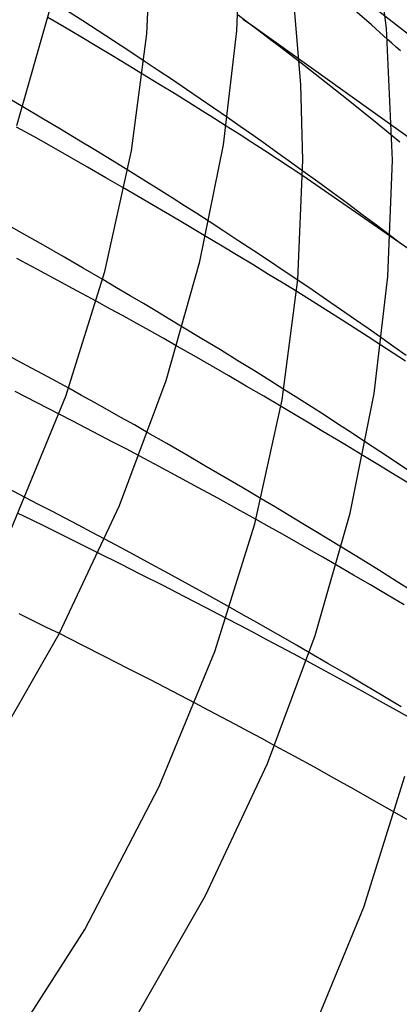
# Model space of a CAD drawing. Header units: millimetres. Extents: x -374 to 374, y -188 to 321.
# Tile 105 of 112: x 240 to 257, y 105 to 149. Entities that reach past the tile are written whole.
import ezdxf

# ---------------------------------------------------------------- set-up
doc = ezdxf.new("R2010")
doc.units = ezdxf.units.MM
doc.layers.add('HIDDEN', color=7, linetype='Continuous')
doc.layers.add('THICK', color=7, linetype='Continuous')

msp = doc.modelspace()

# ---------------------------------------------------------------- linework, layer by layer
at = {"layer": 'HIDDEN'}
for p, q in [((258.223, 147.09), (251.66, 152.206)), ((255.302, 148.503), (254.569, 149.148)), ((256.028, 147.856), (255.302, 148.503)), ((257.356, 143.193), (250.014, 148.441)), ((245.791, 146.468), (245.158, 146.89)), ((252.794, 146.307), (252.093, 146.853)), ((245.817, 145.861), (245.092, 146.304)), ((246.42, 146.046), (245.791, 146.468)), ((253.493, 145.758), (252.794, 146.307)), ((246.507, 145.438), (245.817, 145.861)), ((247.044, 145.624), (246.42, 146.046)), ((247.155, 145.037), (246.507, 145.438)), ((247.661, 145.204), (247.044, 145.624)), ((254.188, 145.205), (253.493, 145.758)), ((239.746, 144.848), (239.164, 145.193)), ((247.76, 144.661), (247.155, 145.037)), ((248.272, 144.785), (247.661, 145.204)), ((254.879, 144.651), (254.188, 145.205)), ((248.316, 144.312), (247.76, 144.661)), ((248.876, 144.368), (248.272, 144.785)), ((255.564, 144.097), (254.879, 144.651)), ((248.823, 143.99), (248.316, 144.312)), ((256.241, 143.544), (255.564, 144.097)), ((245.152, 141.573), (244.436, 142.016)), ((252.915, 141.498), (252.248, 141.982)), ((245.811, 141.162), (245.152, 141.573)), ((260.531, 136.037), (252.246, 141.769)), ((253.577, 141.014), (252.915, 141.498)), ((244.894, 140.848), (244.278, 141.207)), ((246.407, 140.786), (245.811, 141.162)), ((254.234, 140.53), (253.577, 141.014)), ((245.507, 140.488), (244.894, 140.848)), ((246.958, 140.435), (246.407, 140.786)), ((246.117, 140.129), (245.507, 140.488)), ((246.722, 139.772), (246.117, 140.129)), ((247.507, 140.083), (246.958, 140.435)), ((254.884, 140.046), (254.234, 140.53)), ((247.321, 139.417), (246.722, 139.772)), ((248.056, 139.729), (247.507, 140.083)), ((255.528, 139.565), (254.884, 140.046)), ((247.911, 139.065), (247.321, 139.417)), ((256.163, 139.085), (255.528, 139.565)), ((243.923, 136.78), (243.313, 137.138)), ((252.66, 136.677), (252.018, 137.112)), ((244.529, 136.422), (243.923, 136.78)), ((253.297, 136.243), (252.66, 136.677)), ((243.633, 135.842), (243.04, 136.166)), ((245.128, 136.067), (244.529, 136.422)), ((252.711, 136.143), (251.971, 136.602)), ((253.926, 135.81), (253.297, 136.243)), ((244.221, 135.519), (243.633, 135.842)), ((245.72, 135.715), (245.128, 136.067)), ((253.389, 135.719), (252.711, 136.143)), ((254.548, 135.38), (253.926, 135.81)), ((244.808, 135.194), (244.221, 135.519)), ((246.302, 135.366), (245.72, 135.715)), ((246.874, 135.023), (246.302, 135.366)), ((253.998, 135.334), (253.389, 135.719)), ((254.577, 134.965), (253.998, 135.334)), ((255.161, 134.952), (254.548, 135.38)), ((245.404, 134.862), (244.808, 135.194)), ((246.01, 134.522), (245.404, 134.862)), ((255.154, 134.594), (254.577, 134.965)), ((255.769, 134.525), (255.161, 134.952)), ((246.623, 134.175), (246.01, 134.522)), ((255.732, 134.222), (255.154, 134.594)), ((242.367, 131.973), (241.791, 132.29)), ((252.024, 131.849), (251.401, 132.244)), ((242.942, 131.655), (242.367, 131.973)), ((252.63, 131.462), (252.024, 131.849)), ((243.527, 131.329), (242.942, 131.655)), ((251.902, 131.11), (251.269, 131.484)), ((253.235, 131.073), (252.63, 131.462)), ((241.972, 130.828), (241.37, 131.138)), ((244.121, 130.995), (243.527, 131.329)), ((244.722, 130.655), (244.121, 130.995)), ((252.527, 130.739), (251.902, 131.11)), ((253.839, 130.681), (253.235, 131.073)), ((242.571, 130.517), (241.972, 130.828)), ((243.168, 130.206), (242.571, 130.517)), ((245.329, 130.31), (244.722, 130.655)), ((253.143, 130.371), (252.527, 130.739)), ((254.441, 130.289), (253.839, 130.681)), ((243.761, 129.895), (243.168, 130.206)), ((253.75, 130.008), (253.143, 130.371)), ((255.042, 129.895), (254.441, 130.289)), ((244.352, 129.584), (243.761, 129.895)), ((244.94, 129.273), (244.352, 129.584)), ((254.344, 129.651), (253.75, 130.008)), ((254.925, 129.3), (254.344, 129.651)), ((240.448, 127.114), (239.853, 127.422)), ((241.043, 126.804), (240.448, 127.114)), ((251.019, 126.981), (250.39, 127.356)), ((251.637, 126.611), (251.019, 126.981)), ((240.133, 126.417), (239.533, 126.708)), ((241.636, 126.494), (241.043, 126.804)), ((252.243, 126.247), (251.637, 126.611)), ((240.733, 126.124), (240.133, 126.417)), ((241.332, 125.83), (240.733, 126.124)), ((242.227, 126.184), (241.636, 126.494)), ((242.816, 125.873), (242.227, 126.184)), ((250.741, 126.115), (250.157, 126.442)), ((251.332, 125.782), (250.741, 126.115)), ((252.834, 125.89), (252.243, 126.247)), ((241.93, 125.535), (241.332, 125.83)), ((243.403, 125.561), (242.816, 125.873)), ((251.93, 125.443), (251.332, 125.782)), ((253.409, 125.541), (252.834, 125.89)), ((242.527, 125.239), (241.93, 125.535)), ((243.123, 124.942), (242.527, 125.239)), ((252.533, 125.099), (251.93, 125.443)), ((253.967, 125.202), (253.409, 125.541)), ((253.14, 124.751), (252.533, 125.099)), ((253.749, 124.4), (253.14, 124.751)), ((240.18, 121.938), (239.582, 122.233)), ((249.596, 122.174), (248.998, 122.51)), ((250.189, 121.839), (249.596, 122.174)), ((240.777, 121.642), (240.18, 121.938)), ((249.44, 121.707), (248.836, 122.024)), ((250.042, 121.391), (249.44, 121.707)), ((250.78, 121.504), (250.189, 121.839)), ((241.373, 121.345), (240.777, 121.642)), ((250.64, 121.074), (250.042, 121.391)), ((251.369, 121.169), (250.78, 121.504)), ((251.235, 120.758), (250.64, 121.074)), ((251.956, 120.832), (251.369, 121.169)), ((252.541, 120.495), (251.956, 120.832)), ((251.826, 120.442), (251.235, 120.758)), ((252.414, 120.126), (251.826, 120.442)), ((248.042, 117.923), (247.441, 118.239)), ((248.639, 117.608), (248.042, 117.923)), ((249.233, 117.292), (248.639, 117.608)), ((249.823, 116.977), (249.233, 117.292)), ((250.409, 116.662), (249.823, 116.977)), ((250.992, 116.348), (250.409, 116.662)), ((256.941, 113.032), (256.349, 113.371))]:
    msp.add_line(p, q, dxfattribs=at)
at = {"layer": 'THICK'}
for p, q in [((255.984, 148.363), (255.174, 154.322)), ((245.276, 148.107), (245.5, 153.295)), ((249.3, 148.237), (249.5, 153.295)), ((239.477, 144.009), (240.949, 149.177)), ((242.423, 148.68), (241.734, 149.122)), ((249.821, 148.586), (249.352, 148.937)), ((252.157, 145.839), (251.879, 149.218)), ((241.604, 148.397), (240.865, 148.834)), ((243.111, 148.235), (242.423, 148.68)), ((249.682, 148.667), (249.571, 148.743)), ((249.793, 148.592), (249.682, 148.667)), ((249.903, 148.516), (249.793, 148.592)), ((250.285, 148.236), (249.821, 148.586)), ((250.014, 148.441), (249.903, 148.516)), ((242.334, 147.964), (241.604, 148.397)), ((243.796, 147.788), (243.111, 148.235)), ((244.595, 142.884), (245.276, 148.107)), ((248.696, 143.158), (249.3, 148.237)), ((250.745, 147.887), (250.285, 148.236)), ((256.25, 142.47), (255.984, 148.363)), ((243.05, 147.536), (242.334, 147.964)), ((244.479, 147.339), (243.796, 147.788)), ((251.2, 147.541), (250.745, 147.887)), ((256.22, 147.685), (256.028, 147.856)), ((256.411, 147.513), (256.22, 147.685)), ((243.75, 147.116), (243.05, 147.536)), ((245.158, 146.89), (244.479, 147.339)), ((251.649, 147.196), (251.2, 147.541)), ((252.093, 146.853), (251.649, 147.196)), ((256.601, 147.34), (256.411, 147.513)), ((244.432, 146.704), (243.75, 147.116)), ((245.092, 146.304), (244.432, 146.704)), ((252.25, 142.47), (252.157, 145.839)), ((240.593, 144.345), (239.746, 144.848)), ((241.419, 143.85), (240.593, 144.345)), ((249.446, 143.971), (248.876, 144.368)), ((240.23, 143.517), (239.457, 143.947)), ((242.222, 143.367), (241.419, 143.85)), ((249.396, 143.624), (248.823, 143.99)), ((250.009, 143.577), (249.446, 143.971)), ((241.021, 143.074), (240.23, 143.517)), ((242.995, 142.898), (242.222, 143.367)), ((249.968, 143.256), (249.396, 143.624)), ((250.54, 142.886), (249.968, 143.256)), ((250.57, 143.181), (250.009, 143.577)), ((256.567, 143.276), (256.241, 143.544)), ((241.824, 142.619), (241.021, 143.074)), ((243.735, 142.446), (242.995, 142.898)), ((243.409, 137.494), (244.595, 142.884)), ((247.651, 137.946), (248.696, 143.158)), ((251.111, 142.515), (250.54, 142.886)), ((251.131, 142.783), (250.57, 143.181)), ((251.69, 142.383), (251.131, 142.783)), ((242.637, 142.154), (241.824, 142.619)), ((244.436, 142.016), (243.735, 142.446)), ((251.679, 142.142), (251.111, 142.515)), ((252.248, 141.982), (251.69, 142.383)), ((252.02, 137.141), (252.25, 142.47)), ((256.045, 137.278), (256.25, 142.47)), ((243.456, 141.683), (242.637, 142.154)), ((252.246, 141.769), (251.679, 142.142)), ((244.278, 141.207), (243.456, 141.683)), ((248.724, 139.296), (248.056, 139.729)), ((239.789, 139.174), (238.926, 139.663)), ((249.39, 138.86), (248.724, 139.296)), ((240.664, 138.675), (239.789, 139.174)), ((248.643, 138.626), (247.911, 139.065)), ((250.053, 138.424), (249.39, 138.86)), ((256.606, 138.748), (256.163, 139.085)), ((241.546, 138.167), (240.664, 138.675)), ((249.357, 138.196), (248.643, 138.626)), ((250.712, 137.987), (250.053, 138.424)), ((240.375, 137.6), (239.47, 138.079)), ((242.43, 137.654), (241.546, 138.167)), ((246.138, 132.638), (247.651, 137.946)), ((250.05, 137.777), (249.357, 138.196)), ((251.367, 137.549), (250.712, 137.987)), ((241.272, 137.121), (240.375, 137.6)), ((241.668, 131.946), (243.409, 137.494)), ((243.313, 137.138), (242.43, 137.654)), ((250.718, 137.37), (250.05, 137.777)), ((252.018, 137.112), (251.367, 137.549)), ((242.161, 136.643), (241.272, 137.121)), ((251.36, 136.978), (250.718, 137.37)), ((251.321, 131.776), (252.02, 137.141)), ((255.424, 132.065), (256.045, 137.278)), ((243.04, 136.166), (242.161, 136.643)), ((251.971, 136.602), (251.36, 136.978)), ((247.736, 134.502), (246.874, 135.023)), ((248.563, 134), (247.736, 134.502)), ((256.311, 134.142), (255.769, 134.525)), ((247.391, 133.738), (246.623, 134.175)), ((249.349, 133.519), (248.563, 134)), ((256.281, 133.865), (255.732, 134.222)), ((256.852, 133.757), (256.311, 134.142)), ((239.905, 133.314), (238.946, 133.829)), ((248.165, 133.294), (247.391, 133.738)), ((256.829, 133.507), (256.281, 133.865)), ((240.854, 132.801), (239.905, 133.314)), ((248.943, 132.845), (248.165, 133.294)), ((250.087, 133.064), (249.349, 133.519)), ((241.791, 132.29), (240.854, 132.801)), ((249.721, 132.392), (248.943, 132.845)), ((250.773, 132.638), (250.087, 133.064)), ((244.056, 127.069), (246.138, 132.638)), ((250.498, 131.938), (249.721, 132.392)), ((251.401, 132.244), (250.773, 132.638)), ((239.247, 126.087), (241.668, 131.946)), ((240.387, 131.642), (239.399, 132.145)), ((250.104, 126.24), (251.321, 131.776)), ((251.269, 131.484), (250.498, 131.938)), ((254.352, 126.715), (255.424, 132.065)), ((241.37, 131.138), (240.387, 131.642)), ((246.174, 129.825), (245.329, 130.31)), ((247.024, 129.334), (246.174, 129.825)), ((255.688, 129.468), (255.042, 129.895)), ((245.83, 128.8), (244.94, 129.273)), ((247.875, 128.839), (247.024, 129.334)), ((255.661, 128.854), (254.925, 129.3)), ((256.331, 129.041), (255.688, 129.468)), ((246.711, 128.327), (245.83, 128.8)), ((248.722, 128.342), (247.875, 128.839)), ((256.367, 128.422), (255.661, 128.854)), ((256.97, 128.613), (256.331, 129.041)), ((247.584, 127.856), (246.711, 128.327)), ((249.562, 127.847), (248.722, 128.342)), ((257.04, 128.009), (256.367, 128.422)), ((239.853, 127.422), (238.859, 127.933)), ((248.448, 127.385), (247.584, 127.856)), ((250.39, 127.356), (249.562, 127.847)), ((249.302, 126.916), (248.448, 127.385)), ((241.366, 121.332), (244.056, 127.069)), ((250.157, 126.442), (249.302, 126.916)), ((252.799, 121.266), (254.352, 126.715)), ((248.318, 120.543), (250.104, 126.24)), ((244.356, 125.052), (243.403, 125.561)), ((254.848, 124.662), (253.967, 125.202)), ((244.087, 124.459), (243.123, 124.942)), ((245.302, 124.542), (244.356, 125.052)), ((245.047, 123.974), (244.087, 124.459)), ((246.24, 124.033), (245.302, 124.542)), ((254.506, 123.961), (253.749, 124.4)), ((255.667, 124.156), (254.848, 124.662)), ((246.002, 123.488), (245.047, 123.974)), ((247.169, 123.524), (246.24, 124.033)), ((255.263, 123.52), (254.506, 123.961)), ((256.415, 123.688), (255.667, 124.156)), ((246.953, 123.001), (246.002, 123.488)), ((248.088, 123.016), (247.169, 123.524)), ((256.016, 123.078), (255.263, 123.52)), ((257.086, 123.265), (256.415, 123.688)), ((247.897, 122.513), (246.953, 123.001)), ((248.998, 122.51), (248.088, 123.016)), ((256.763, 122.637), (256.016, 123.078)), ((248.836, 122.024), (247.897, 122.513)), ((237.794, 115.099), (241.366, 121.332)), ((242.398, 120.831), (241.373, 121.345)), ((250.662, 115.55), (252.799, 121.266)), ((243.419, 120.315), (242.398, 120.831)), ((245.835, 114.526), (248.318, 120.543)), ((253.366, 120.016), (252.541, 120.495)), ((244.434, 119.797), (243.419, 120.315)), ((253.249, 119.675), (252.414, 120.126)), ((254.188, 119.535), (253.366, 120.016)), ((245.444, 119.279), (244.434, 119.797)), ((254.076, 119.225), (253.249, 119.675)), ((255.006, 119.054), (254.188, 119.535)), ((246.446, 118.759), (245.444, 119.279)), ((254.894, 118.776), (254.076, 119.225)), ((255.82, 118.57), (255.006, 119.054)), ((247.441, 118.239), (246.446, 118.759)), ((255.709, 118.325), (254.894, 118.776)), ((256.541, 117.86), (255.709, 118.325)), ((256.631, 118.085), (255.82, 118.57)), ((257.389, 117.382), (256.541, 117.86)), ((251.881, 115.865), (250.992, 116.348)), ((247.901, 109.66), (250.662, 115.55)), ((252.76, 115.384), (251.881, 115.865)), ((253.632, 114.903), (252.76, 115.384)), ((254.521, 114.407), (253.632, 114.903)), ((254.969, 109.141), (256.8, 114.987)), ((242.51, 108.152), (245.835, 114.526)), ((255.429, 113.895), (254.521, 114.407)), ((256.349, 113.371), (255.429, 113.895)), ((244.234, 103.261), (247.901, 109.66)), ((252.423, 102.967), (254.969, 109.141)), ((238.096, 101.272), (242.51, 108.152))]:
    msp.add_line(p, q, dxfattribs=at)

doc.saveas('drawing.dxf')
